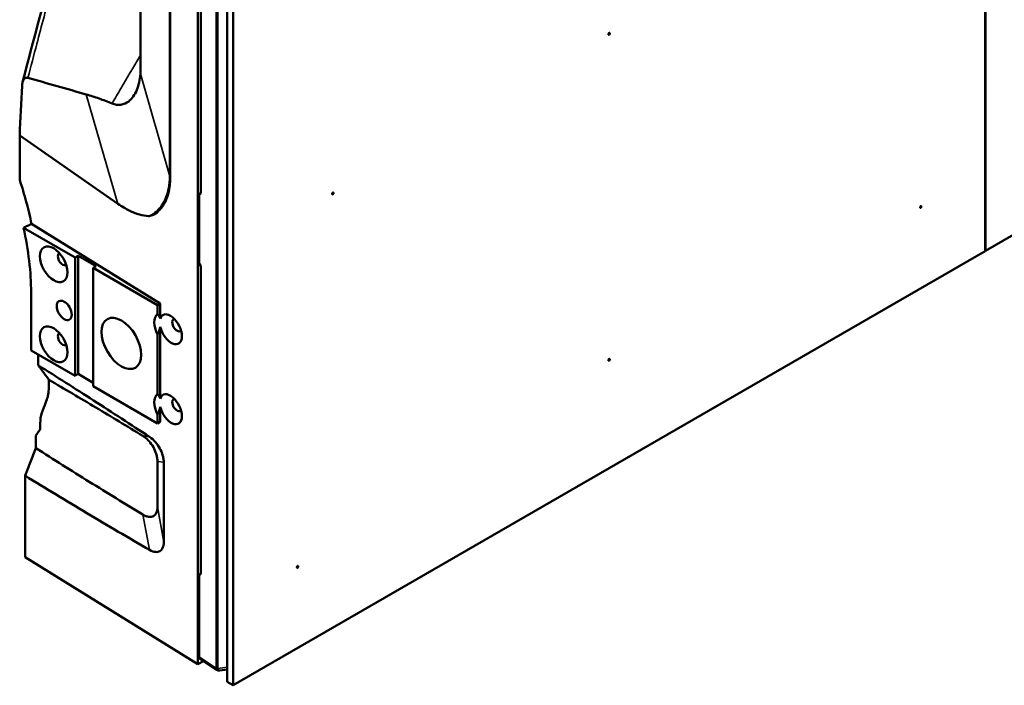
# Model space of a CAD drawing. Header units: millimetres. Extents: x 0 to 4878, y -120 to 1682.
# Tile 167 of 256: x 1877 to 2108, y 273 to 430. Entities that reach past the tile are written whole.
import ezdxf

# ---------------------------------------------------------------- set-up
doc = ezdxf.new("R2010")
doc.units = ezdxf.units.MM
doc.header["$LTSCALE"] = 2
doc.layers.add('Sichtbar (ISO)', color=7, linetype='Continuous', lineweight=50)
doc.layers.add('Sichtbar schmal (ISO)', color=7, linetype='Continuous', lineweight=35)

msp = doc.modelspace()

# ---------------------------------------------------------------- linework, layer by layer
at = {"layer": 'Sichtbar (ISO)'}
for p, q in [((1918.7068, 278.2423), (1918.7068, 686.4906)), ((1912.1948, 392.8349), (1912.1948, 579.9617)), ((2103.6229, 579.2884), (2103.6229, 375.2867)), ((2103.6936, 579.3292), (2103.6936, 375.3276)), ((1905.2404, 418.7998), (1905.2404, 567.3417)), ((1925.538, 274.1024), (1925.538, 478.1041)), ((1926.9522, 273.2859), (1926.9522, 477.2876)), ((2103.6936, 375.3276), (2280.3642, 477.3284)), ((1919.3556, 461.1237), (1919.3556, 388.8637)), ((1899.9053, 386.3786), (1876.8275, 402.4103)), ((1876.8275, 402.4103), (1876.8275, 391.9856)), ((1919.0144, 388.6667), (1919.3556, 388.8637)), ((1919.0144, 388.6667), (1919.0144, 372.3368)), ((1879.6045, 381.652), (1909.8355, 362.9351)), ((1889.8286, 373.7561), (1877.7109, 380.7522)), ((2103.6229, 375.2867), (1926.9522, 273.2859)), ((2103.6229, 375.3684), (2103.6936, 375.3276)), ((1890.5357, 374.1644), (1889.8286, 373.7561)), ((1889.8286, 345.9952), (1889.8286, 373.7561)), ((1894.7783, 371.7149), (1890.5357, 374.1644)), ((1890.5357, 374.1644), (1890.5357, 346.4035)), ((1894.7783, 371.7149), (1894.0712, 371.3066)), ((1909.2033, 362.5701), (1894.0712, 371.3066)), ((1894.0712, 343.5457), (1894.0712, 371.3066)), ((1919.3556, 371.7173), (1919.0144, 372.3368)), ((1919.3556, 371.7173), (1919.3556, 299.4574)), ((1879.5048, 351.9557), (1879.5048, 365.5207)), ((1909.8355, 362.9351), (1909.2033, 362.5701)), ((1909.2033, 360.5166), (1909.2033, 362.5701)), ((1909.8355, 362.9351), (1909.8355, 359.4392)), ((1909.8355, 357.4495), (1909.8355, 340.6598)), ((1909.2033, 341.7372), (1909.2033, 355.6422)), ((1889.8286, 345.9952), (1879.5048, 351.9557)), ((1890.5357, 346.4035), (1889.8286, 345.9952)), ((1894.0712, 344.3622), (1890.5357, 346.4035)), ((1909.2033, 334.8092), (1894.0712, 343.5457)), ((1909.8355, 338.67), (1909.8355, 335.1742)), ((1909.2033, 334.8092), (1909.2033, 336.8627)), ((1880.6273, 331.9625), (1881.5679, 333.3221)), ((1881.6602, 333.6742), (1881.6602, 334.8535)), ((1909.8355, 335.1742), (1909.2033, 334.8092)), ((1880.6273, 329.0036), (1880.6273, 331.9625)), ((1909.2033, 325.8272), (1909.2033, 315.2134)), ((1910.6701, 306.9153), (1910.6701, 325.6572)), ((1878.1032, 303.3814), (1878.1032, 322.5226)), ((1909.286, 314.7453), (1909.2829, 314.7471)), ((1910.4139, 308.3497), (1910.4167, 308.348)), ((1878.1032, 303.3814), (1918.7068, 278.2423)), ((1919.0144, 299.2604), (1919.3556, 299.4574)), ((1919.0144, 299.2604), (1919.0144, 279.9491)), ((1918.7068, 278.2423), (1919.9896, 278.983)), ((1919.2042, 279.5021), (1923.1271, 276.9094)), ((1925.538, 277.0218), (1923.8327, 276.7556)), ((1926.9522, 273.2859), (1925.538, 274.1024))]:
    msp.add_line(p, q, dxfattribs=at)
msp.add_arc((1923.6784, 277.7437), 1, 236.538708, 278.871202, dxfattribs=at)
for centre, major_axis in [((2015.2876, 426.2871), (0.125, 0.2165)), ((1950.3783, 388.8118), (0.125, 0.2165)), ((2088.4802, 385.6215), (0.125, 0.2165)), ((1884.8081, 372.1639), (-2.3, 3.9837)), ((1887.283, 361.3454), (-1.25, 2.1651)), ((1900.718, 353.5886), (-3.3, 5.7158)), ((1884.8081, 353.3845), (2.3, -3.9837)), ((2015.2876, 349.7422), (0.125, 0.2165)), ((1942.0949, 301.106), (0.125, 0.2165))]:
    msp.add_ellipse(centre, major_axis=major_axis, ratio=0.57735027, dxfattribs=at)
for centre, major_axis, ratio, start_param, end_param in [((1886.9295, 373.3887), (-0.8, 1.3856), 0.57735027, 6.23897673, 9.46898653), ((1911.6782, 356.6505), (-2.3, 3.9837), 0.57735027, 0.07925314, 1.49154319), ((1912.3152, 356.909), (1.8203, -3.373), 0.55687143, 4.26640119, 9.90216042), ((1913.7995, 357.8753), (-0.8, 1.3856), 0.57735027, 6.0778217, 9.61221206), ((1886.9295, 354.6093), (-0.8, 1.3856), 0.57735027, 6.23897673, 9.46898653), ((1911.6782, 337.8711), (-2.3, 3.9837), 0.57735027, 0.07925314, 1.49154319), ((1912.3152, 338.1296), (-1.8203, 3.373), 0.55687143, 1.12480853, 6.76056777), ((1913.7995, 339.0958), (-0.8, 1.3856), 0.57735027, 6.0778217, 9.61221206), ((1888.5459, 330.6641), (4.8081, -8.7702), 0.56203457, 3.61362161, 3.93942019), ((1880.9716, 334.0931), (-0.4808, 0.877), 0.56203457, 3.41582141, 3.93942019), ((1911.6782, 306.436), (3.25, 5.6292), 0.57735027, 1.14877013, 1.14928649), ((1919.7219, 280.3586), (-0.5006, -0.8671), 0.5766475, 5.49839613, 6.24832118)]:
    msp.add_ellipse(centre, major_axis=major_axis, ratio=ratio, start_param=start_param, end_param=end_param, dxfattribs=at)
for points in [[(1877.5082, 414.941), (1880.1994, 425.4051), (1883.01, 435.8606), (1885.9369, 446.3031)], [(1877.3874, 414.0784), (1877.2002, 410.1893), (1877.0136, 406.3), (1876.8275, 402.4103)], [(1892.4742, 412.0491), (1887.9043, 413.355), (1883.3344, 414.6606), (1878.7646, 415.9657)], [(1907.1011, 383.4796), (1906.4304, 383.5015), (1905.0043, 383.7404), (1902.5832, 384.6946), (1900.824, 385.7403), (1899.9053, 386.3786)], [(1907.1029, 383.48), (1907.1023, 383.4799), (1907.1017, 383.4798), (1907.1011, 383.4796)]]:
    msp.add_open_spline(points, degree=3, dxfattribs=at)
for points, knots in [([(1905.1697, 416.8849), (1905.1936, 417.1912), (1905.2113, 417.5046), (1905.2347, 418.1434), (1905.2404, 418.4689), (1905.2404, 418.7998)], [-0.243113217, -0.243113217, -0.243113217, -0.243113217, -0.121557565, -0.121557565, -0.000003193, -0.000003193, -0.000003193, -0.000003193]), ([(1898.5197, 409.9421), (1898.8726, 409.7979), (1899.2191, 409.702), (1899.9123, 409.5979), (1900.2551, 409.5949), (1901.2777, 409.724), (1901.8987, 410.0096), (1903.2456, 411.0632), (1903.8746, 412.0063), (1904.7777, 414.216), (1905.0624, 415.5082), (1905.1697, 416.8849)], [-1.78745805, -1.78745805, -1.78745805, -1.78745805, -1.62510973, -1.62510973, -1.45416265, -1.45416265, -1.09170831, -1.09170831, -0.54624388, -0.54624388, -0.00000314, -0.00000314, -0.00000314, -0.00000314]), ([(1877.3874, 414.0784), (1877.4019, 414.3797), (1877.4395, 414.6724), (1877.575, 415.202), (1877.6739, 415.443), (1877.9269, 415.7859), (1878.067, 415.9016), (1878.3151, 415.9901), (1878.4014, 416.005), (1878.5805, 416.0058), (1878.6717, 415.9923), (1878.7646, 415.9657)], [0.000001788, 0.000001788, 0.000001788, 0.000001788, 0.101888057, 0.101888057, 0.203592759, 0.203592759, 0.288252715, 0.288252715, 0.329788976, 0.329788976, 0.37047259, 0.37047259, 0.37047259, 0.37047259]), ([(1892.4742, 412.0491), (1893.4796, 411.7618), (1894.4873, 411.439), (1896.4944, 410.7393), (1897.5191, 410.3509), (1898.5197, 409.9421)], [-0.895739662, -0.895739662, -0.895739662, -0.895739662, -0.457696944, -0.457696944, -0.000004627, -0.000004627, -0.000004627, -0.000004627]), ([(1876.8275, 391.9856), (1877.4005, 390.2525), (1877.9193, 388.5213), (1878.8465, 385.0713), (1879.2542, 383.3539), (1879.6045, 381.652)], [-1.13266656, -1.13266656, -1.13266656, -1.13266656, -0.56696552, -0.56696552, -0.00000455, -0.00000455, -0.00000455, -0.00000455]), ([(1912.1942, 392.5179), (1912.1857, 391.8686), (1912.1438, 391.2407), (1911.9965, 390.0448), (1911.8917, 389.4735), (1911.5783, 388.2143), (1911.3456, 387.5454), (1910.6406, 386.0461), (1910.1067, 385.2811), (1908.9553, 384.2045), (1908.4484, 383.8992), (1907.6101, 383.5378), (1907.2746, 383.4702), (1907.1029, 383.48)], [-0.472321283, -0.472321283, -0.472321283, -0.472321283, -0.41454093, -0.41454093, -0.357663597, -0.357663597, -0.281996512, -0.281996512, -0.171459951, -0.171459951, -0.083034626, -0.083034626, -0.000333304, -0.000333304, -0.000333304, -0.000333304]), ([(1912.1942, 392.5179), (1912.1948, 392.5704), (1912.1948, 392.6236), (1912.1948, 392.7289), (1912.1948, 392.7822), (1912.1948, 392.8349)], [0.0000641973, 0.0000641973, 0.0000641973, 0.0000641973, 0.019451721, 0.019451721, 0.0388507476, 0.0388507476, 0.0388507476, 0.0388507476]), ([(1879.6045, 381.652), (1879.2895, 381.5016), (1878.9742, 381.3515), (1878.343, 381.0516), (1878.0271, 380.9018), (1877.7109, 380.7522)], [0.00000532, 0.00000532, 0.00000532, 0.00000532, 0.122626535, 0.122626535, 0.245248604, 0.245248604, 0.245248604, 0.245248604]), ([(1879.5048, 365.5207), (1879.5048, 367.9208), (1879.3543, 370.4057), (1878.7545, 375.5021), (1878.3057, 378.1091), (1877.7109, 380.7522)], [0.000001, 0.000001, 0.000001, 0.000001, 0.88186999, 0.88186999, 1.76376337, 1.76376337, 1.76376337, 1.76376337]), ([(1881.1741, 350.9919), (1881.1741, 350.8878), (1881.1741, 350.7836), (1881.1741, 350.195), (1881.174, 349.1778), (1881.1737, 348.4557)], [0.236065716, 0.236065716, 0.236065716, 0.236065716, 0.274340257, 0.274340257, 0.45233336, 0.45233336, 0.45233336, 0.45233336]), ([(1881.1737, 348.4557), (1885.5078, 345.7363), (1889.8435, 342.98), (1898.5673, 337.3672), (1902.9591, 334.5075), (1907.3472, 331.6165)], [0.00000756, 0.00000756, 0.00000756, 0.00000756, 1.90656081, 1.90656081, 3.83826485, 3.83826485, 3.83826485, 3.83826485]), ([(1881.1737, 348.4557), (1881.6133, 347.8577), (1882.0691, 347.2393), (1882.7046, 346.3782), (1882.9136, 346.0953), (1883.3114, 345.5564), (1883.5121, 345.2844), (1883.7052, 345.022)], [-0.693081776, -0.693081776, -0.693081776, -0.693081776, -0.333023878, -0.333023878, -0.162825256, -0.162825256, -0.000009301, -0.000009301, -0.000009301, -0.000009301]), ([(1883.7052, 345.022), (1883.674, 342.5697), (1883.5956, 341.7254), (1883.1887, 340.2939), (1882.6869, 339.1744), (1882.0224, 337.2464)], [0, 0, 0, 0, 0.90813259, 0.90813259, 1.87597186, 1.87597186, 1.87597186, 1.87597186]), ([(1883.7052, 345.022), (1887.3769, 342.8822), (1891.0497, 340.7163), (1898.3944, 336.337), (1902.0676, 334.1227), (1905.7396, 331.8841)], [0.00000459, 0.00000459, 0.00000459, 0.00000459, 1.60058535, 1.60058535, 3.20117747, 3.20117747, 3.20117747, 3.20117747]), ([(1905.7396, 331.8841), (1905.994, 331.7249), (1906.2478, 331.5368), (1906.7422, 331.1099), (1906.9835, 330.871), (1907.5852, 330.1908), (1907.9305, 329.7125), (1908.507, 328.6889), (1908.7367, 328.1513), (1908.997, 327.3073), (1909.0706, 326.9992), (1909.171, 326.3991), (1909.1977, 326.1072), (1909.2014, 325.8284)], [-0.776967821, -0.776967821, -0.776967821, -0.776967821, -0.665842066, -0.665842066, -0.555556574, -0.555556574, -0.377966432, -0.377966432, -0.203067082, -0.203067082, -0.101656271, -0.101656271, -0.000221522, -0.000221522, -0.000221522, -0.000221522]), ([(1907.3472, 331.6165), (1907.8298, 331.2938), (1908.3098, 330.863), (1909.1127, 329.9311), (1909.4507, 329.4516), (1910.0124, 328.4304), (1910.2346, 327.8967), (1910.4805, 327.0711), (1910.5483, 326.777), (1910.6407, 326.2036), (1910.6652, 325.9246), (1910.6685, 325.6582)], [-0.756309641, -0.756309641, -0.756309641, -0.756309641, -0.543698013, -0.543698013, -0.367250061, -0.367250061, -0.194062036, -0.194062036, -0.097193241, -0.097193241, -0.000066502, -0.000066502, -0.000066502, -0.000066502]), ([(1880.6273, 329.0036), (1880.2069, 327.9248), (1879.7849, 326.8414), (1878.9447, 324.684), (1878.5231, 323.6013), (1878.1032, 322.5226)], [-0.710351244, -0.710351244, -0.710351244, -0.710351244, -0.355248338, -0.355248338, -0.000097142, -0.000097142, -0.000097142, -0.000097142]), ([(1905.7374, 313.3716), (1901.5531, 315.9141), (1897.3671, 318.4881), (1888.9974, 323.6976), (1884.8114, 326.3344), (1880.6273, 329.0036)], [-3.64805093, -3.64805093, -3.64805093, -3.64805093, -1.82414208, -1.82414208, -0.00001353, -0.00001353, -0.00001353, -0.00001353]), ([(1907.3456, 305.0709), (1902.4419, 307.9132), (1897.5336, 310.7991), (1887.7872, 316.6149), (1882.944, 319.5468), (1878.1032, 322.5226)], [-4.28808708, -4.28808708, -4.28808708, -4.28808708, -2.12944629, -2.12944629, -0.00003813, -0.00003813, -0.00003813, -0.00003813]), ([(1909.2014, 315.2139), (1909.1977, 314.9445), (1909.1717, 314.6886), (1909.074, 314.2161), (1909.0024, 313.9996), (1908.7464, 313.4708), (1908.5183, 313.2095), (1907.9095, 312.8615), (1907.5499, 312.8243), (1906.9959, 312.8688), (1906.7522, 312.9231), (1906.2527, 313.0984), (1905.9961, 313.2201), (1905.739, 313.3707)], [-0.665701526, -0.665701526, -0.665701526, -0.665701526, -0.588595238, -0.588595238, -0.511503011, -0.511503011, -0.376470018, -0.376470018, -0.223026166, -0.223026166, -0.112057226, -0.112057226, -0.000233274, -0.000233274, -0.000233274, -0.000233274]), ([(1910.6685, 306.9163), (1910.6636, 306.3987), (1910.5718, 305.9376), (1910.2443, 305.2287), (1910.0237, 304.9671), (1909.4364, 304.6183), (1909.0873, 304.5741), (1908.3202, 304.6285), (1907.8343, 304.7929), (1907.3456, 305.0709)], [-0.666374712, -0.666374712, -0.666374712, -0.666374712, -0.511938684, -0.511938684, -0.371868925, -0.371868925, -0.214968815, -0.214968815, -0.000212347, -0.000212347, -0.000212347, -0.000212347])]:
    msp.add_open_spline(points, degree=3, knots=knots, dxfattribs=at)
for points, weights in [([(1909.8355, 359.4392), (1909.6522, 359.977), (1909.2033, 360.5166)], [1.26283564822, 1.21899863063, 1.12346038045]), ([(1909.2033, 355.6422), (1909.6522, 356.7001), (1909.8355, 357.4495)], [1.12346038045, 1.21899863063, 1.26283564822]), ([(1909.8355, 340.6598), (1909.6522, 341.1976), (1909.2033, 341.7372)], [1.26283564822, 1.21899863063, 1.12346038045]), ([(1909.2033, 336.8627), (1909.6522, 337.9207), (1909.8355, 338.6701)], [1.12346038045, 1.21899863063, 1.26283564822])]:
    msp.add_rational_spline(points, weights, degree=2, dxfattribs=at)
at = {"layer": 'Sichtbar schmal (ISO)'}
for p, q in [((1912.0462, 580.2572), (1912.0462, 393.1304)), ((1922.9471, 277.3499), (1922.9471, 478.7839)), ((1923.3357, 478.6353), (1923.3357, 277.2013)), ((1912.0462, 393.1304), (1905.1697, 416.8849)), ((1892.4742, 412.0491), (1899.9053, 386.3786)), ((1905.7396, 331.8851), (1907.3475, 331.617)), ((1909.2024, 325.8277), (1910.6683, 325.6584)), ((1910.6689, 306.9163), (1909.2024, 315.2132)), ((1905.739, 313.3696), (1907.3457, 305.0701)), ((1922.9471, 277.3499), (1919.0144, 279.9491)), ((1925.538, 277.545), (1923.3357, 277.2013))]:
    msp.add_line(p, q, dxfattribs=at)
for centre, major_axis, ratio, start_param, end_param in [((1911.1949, 392.8275), (1, 0), 0.5773429, 0.01276243, 0.55222921), ((1923.6784, 277.7437), (-0.5514, -0.8343), 0.5766475, 5.53326026, 6.28318531), ((1923.6784, 277.7437), (1, 0), 0.57735027, 3.89208423, 4.36256418), ((1923.6784, 277.7437), (0.1542, -0.988), 0.48227122, 5.21651153, 6.28318531)]:
    msp.add_ellipse(centre, major_axis=major_axis, ratio=ratio, start_param=start_param, end_param=end_param, dxfattribs=at)
for points, knots in [([(1878.7646, 415.9657), (1879.4513, 418.6294), (1881.2522, 425.5352), (1883.9946, 435.7519), (1886.0839, 443.3013), (1887.0125, 446.6127)], [0.000000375, 0.000000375, 0.000000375, 0.000000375, 0.260497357, 0.675501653, 1, 1, 1, 1]), ([(1905.2404, 421.3035), (1905.1546, 421.1587), (1905.0688, 421.0138), (1904.983, 420.8689), (1903.5234, 418.4045), (1902.0648, 415.9396), (1900.6071, 413.4741), (1899.9111, 412.2969), (1899.2153, 411.1195), (1898.5197, 409.9421)], [0.453570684, 0.453570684, 0.453570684, 0.453570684, 0.4744805, 0.4744805, 0.4744805, 0.830168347, 0.830168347, 0.830168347, 0.999999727, 0.999999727, 0.999999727, 0.999999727]), ([(1912.0418, 392.808), (1912.0201, 391.8286), (1911.9191, 390.9136), (1911.752, 390.0635), (1911.7207, 389.9042), (1911.687, 389.7472), (1911.6511, 389.5925), (1911.4806, 388.8583), (1911.2594, 388.1757), (1910.9862, 387.5457), (1910.8945, 387.3344), (1910.7969, 387.129), (1910.6934, 386.9296), (1910.4088, 386.3819), (1910.0793, 385.8795), (1909.7043, 385.4307), (1909.5361, 385.2295), (1909.3588, 385.039), (1909.1725, 384.86), (1908.7493, 384.4535), (1908.2798, 384.1046), (1907.7691, 383.8148), (1907.5542, 383.6928), (1907.332, 383.5812), (1907.1029, 383.48)], [0, 0, 0, 0, 0.210550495, 0.210550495, 0.210550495, 0.25, 0.25, 0.25, 0.437191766, 0.437191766, 0.437191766, 0.5, 0.5, 0.5, 0.672598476, 0.672598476, 0.672598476, 0.75, 0.75, 0.75, 0.925812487, 0.925812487, 0.925812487, 0.999804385, 0.999804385, 0.999804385, 0.999804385]), ([(1912.0462, 393.1304), (1912.0459, 393.0943), (1912.0455, 393.0584), (1912.045, 393.0225), (1912.0445, 392.9866), (1912.044, 392.9509), (1912.0434, 392.9151), (1912.0429, 392.8794), (1912.0424, 392.8437), (1912.0418, 392.808)], [0, 0, 0, 0, 0.333333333, 0.333333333, 0.333333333, 0.666666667, 0.666666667, 0.666666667, 0.999999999, 0.999999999, 0.999999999, 0.999999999]), ([(1912.0418, 392.808), (1912.0742, 392.7776), (1912.13, 392.7138), (1912.181, 392.6063), (1912.1934, 392.5458), (1912.1942, 392.518)], [0, 0, 0, 0, 0.333333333, 0.666666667, 0.99961008, 0.99961008, 0.99961008, 0.99961008])]:
    msp.add_open_spline(points, degree=3, knots=knots, dxfattribs=at)

doc.saveas('drawing.dxf')
